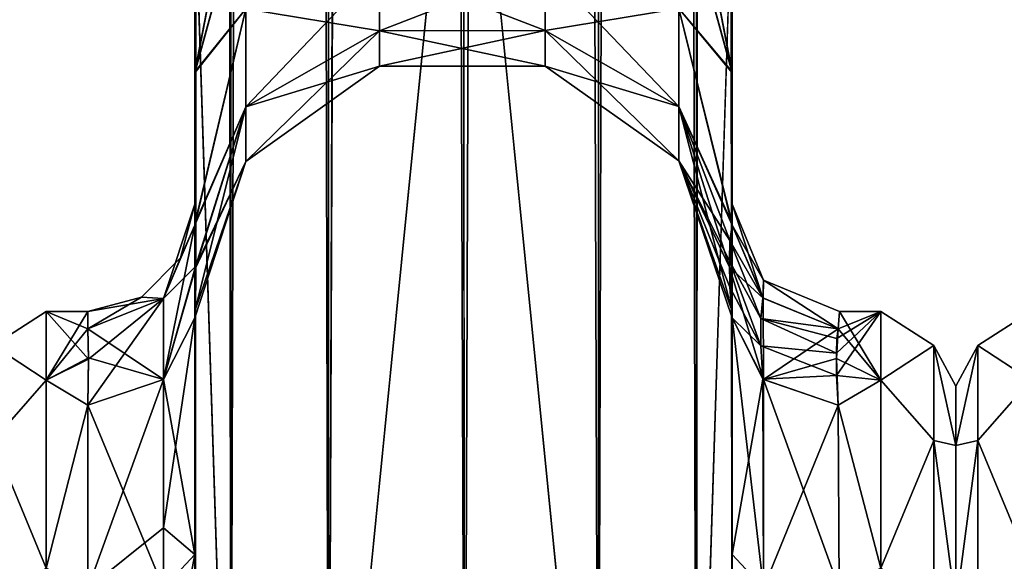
# Model space of a CAD drawing. Extents: x -23 to 700, y -1799 to -1.
# Tile 19 of 212: x 48 to 94, y -1760 to -1734. Entities that reach past the tile are written whole.
import ezdxf

# ---------------------------------------------------------------- set-up
doc = ezdxf.new("R2010")
doc.units = 0
doc.header["$LTSCALE"] = 67.568058
for name, color, linetype in [('10', 7, 'CONTINUOUS'), ('11', 7, 'CONTINUOUS'), ('124', 7, 'CONTINUOUS'), ('13', 7, 'CONTINUOUS'), ('16', 7, 'CONTINUOUS'), ('17', 7, 'CONTINUOUS'), ('18', 7, 'CONTINUOUS'), ('19', 7, 'CONTINUOUS'), ('23', 7, 'CONTINUOUS'), ('47', 7, 'CONTINUOUS'), ('48', 7, 'CONTINUOUS'), ('49', 7, 'CONTINUOUS'), ('51', 7, 'CONTINUOUS'), ('52', 7, 'CONTINUOUS'), ('53', 7, 'CONTINUOUS'), ('54', 7, 'CONTINUOUS'), ('55', 7, 'CONTINUOUS'), ('56', 7, 'CONTINUOUS'), ('57', 7, 'CONTINUOUS'), ('58', 7, 'CONTINUOUS'), ('60', 7, 'CONTINUOUS'), ('63', 7, 'CONTINUOUS'), ('64', 7, 'CONTINUOUS'), ('78', 7, 'CONTINUOUS'), ('9', 7, 'CONTINUOUS')]:
    doc.layers.add(name, color=color, linetype=linetype)

msp = doc.modelspace()

# ---------------------------------------------------------------- linework, layer by layer
at = {"layer": '10', "linetype": 'CONTINUOUS'}
for points in [[(56.45, -1736.862, -1.95), (56.45, -1742.999), (56.45, -1728.15), (56.45, -1736.862, -1.95)], [(56.45, -1728.15), (56.45, -1742.999), (56.45, -1736.863, 1.951), (56.45, -1728.15)], [(56.45, -1780, -41), (56.45, -1783.743, -39.994), (56.45, -1728.15, -41), (56.45, -1780, -41)], [(56.45, -1728.15, -41), (56.45, -1783.743, -39.994), (56.45, -1736.813, -39.073), (56.45, -1728.15, -41)], [(56.45, -1728.15, 41), (56.45, -1736.811, 39.074), (56.45, -1780, 41), (56.45, -1728.15, 41)], [(56.45, -1736.811, 39.074), (56.45, -1743.907, 33.614), (56.45, -1786.496, 37.24), (56.45, -1736.811, 39.074)], [(56.45, -1780, 41), (56.45, -1736.811, 39.074), (56.45, -1783.743, 39.994), (56.45, -1780, 41)], [(56.45, -1783.743, 39.994), (56.45, -1736.811, 39.074), (56.45, -1786.496, 37.24), (56.45, -1783.743, 39.994)], [(56.45, -1783.743, -39.994), (56.45, -1786.496, -37.24), (56.45, -1736.813, -39.073), (56.45, -1783.743, -39.994)], [(56.45, -1736.813, -39.073), (56.45, -1786.496, -37.24), (56.45, -1743.908, -33.612), (56.45, -1736.813, -39.073)], [(56.45, -1743.98, -7.474), (56.45, -1742.999), (56.45, -1736.862, -1.95), (56.45, -1743.98, -7.474)], [(56.45, -1742.999), (56.45, -1743.98, 7.474), (56.45, -1736.863, 1.951), (56.45, -1742.999)], [(56.45, -1743.907, 33.614), (56.45, -1747.989, 25.648), (56.45, -1787.5, 33.5), (56.45, -1743.907, 33.614)], [(56.45, -1786.496, 37.24), (56.45, -1743.907, 33.614), (56.45, -1787.5, 33.5), (56.45, -1786.496, 37.24)], [(56.45, -1786.496, -37.24), (56.45, -1787.5, -33.5), (56.45, -1743.908, -33.612), (56.45, -1786.496, -37.24)], [(56.45, -1743.908, -33.612), (56.45, -1787.5, -33.5), (56.45, -1773.639, -28.954), (56.45, -1743.908, -33.612)], [(56.45, -1747.99, -25.647), (56.45, -1743.908, -33.612), (56.45, -1759.352, -26.097), (56.45, -1747.99, -25.647)], [(56.45, -1759.352, -26.097), (56.45, -1743.908, -33.612), (56.45, -1773.639, -28.954), (56.45, -1759.352, -26.097)], [(56.45, -1747.989, 25.648), (56.45, -1748.296, 16.707), (56.45, -1759.353, 26.097), (56.45, -1747.989, 25.648)], [(56.45, -1787.5, 33.5), (56.45, -1747.989, 25.648), (56.45, -1773.64, 28.954), (56.45, -1787.5, 33.5)], [(56.45, -1773.64, 28.954), (56.45, -1747.989, 25.648), (56.45, -1759.353, 26.097), (56.45, -1773.64, 28.954)], [(56.45, -1748.296, -16.707), (56.45, -1747.99, -25.647), (56.45, -1759.352, -26.097), (56.45, -1748.296, -16.707)]]:
    msp.add_3dface(points, dxfattribs=at)
at = {"layer": '11', "linetype": 'CONTINUOUS'}
for points in [[(92, -1751.5, 0), (92, -1754.269, 10.281), (92, -1792.5, 0), (92, -1751.5, 0)], [(92, -1754.269, -10.281), (92, -1751.5, 0), (92, -1789.731, -10.281), (92, -1754.269, -10.281)], [(92, -1789.731, -10.281), (92, -1751.5, 0), (92, -1792.5, 0), (92, -1789.731, -10.281)], [(92, -1754.269, 10.281), (92, -1761.796, 17.773), (92, -1789.731, 10.281), (92, -1754.269, 10.281)], [(92, -1792.5, 0), (92, -1754.269, 10.281), (92, -1789.731, 10.281), (92, -1792.5, 0)], [(92, -1761.797, -17.773), (92, -1754.269, -10.281), (92, -1782.204, -17.773), (92, -1761.797, -17.773)], [(92, -1782.204, -17.773), (92, -1754.269, -10.281), (92, -1789.731, -10.281), (92, -1782.204, -17.773)]]:
    msp.add_3dface(points, dxfattribs=at)
at = {"layer": '124', "linetype": 'CONTINUOUS'}
for points in [[(95.5, -1751.215, 12), (95.5, -1748, 0), (93.025, -1749.601, 5.112), (95.5, -1751.215, 12)], [(95.5, -1748, 0), (95.5, -1751.215, -12), (93.025, -1749.601, -5.112), (95.5, -1748, 0)], [(95.5, -1748, 0), (93.025, -1749.601, -5.112), (93.025, -1749.601, 5.112), (95.5, -1748, 0)], [(92, -1754.269, -10.281), (92, -1751.5, 0), (93.025, -1749.601, -5.112), (92, -1754.269, -10.281)], [(93.025, -1754.038, -14.325), (92, -1754.269, -10.281), (93.025, -1749.601, -5.112), (93.025, -1754.038, -14.325)], [(92, -1751.5, 0), (92, -1754.269, 10.281), (93.025, -1749.601, 5.112), (92, -1751.5, 0)], [(93.025, -1749.601, -5.112), (92, -1751.5, 0), (93.025, -1749.601, 5.112), (93.025, -1749.601, -5.112)], [(93.025, -1749.601, 5.112), (92, -1754.269, 10.281), (93.025, -1754.038, 14.325), (93.025, -1749.601, 5.112)], [(95.5, -1751.215, 12), (93.025, -1749.601, 5.112), (93.025, -1754.038, 14.325), (95.5, -1751.215, 12)], [(95.5, -1751.215, -12), (93.025, -1754.038, -14.325), (93.025, -1749.601, -5.112), (95.5, -1751.215, -12)], [(95.5, -1760, 20.785), (95.5, -1751.215, 12), (93.025, -1754.038, 14.325), (95.5, -1760, 20.785)], [(95.5, -1751.215, -12), (95.5, -1760, -20.785), (93.025, -1754.038, -14.325), (95.5, -1751.215, -12)], [(92, -1761.796, -17.773), (92, -1754.269, -10.281), (93.025, -1754.038, -14.325), (92, -1761.796, -17.773)], [(93.025, -1762.032, -20.7), (92, -1761.796, -17.773), (93.025, -1754.038, -14.325), (93.025, -1762.032, -20.7)], [(92, -1754.269, 10.281), (92, -1761.797, 17.773), (93.025, -1754.038, 14.325), (92, -1754.269, 10.281)], [(93.025, -1754.038, 14.325), (92, -1761.797, 17.773), (93.025, -1762.032, 20.7), (93.025, -1754.038, 14.325)], [(95.5, -1760, 20.785), (93.025, -1754.038, 14.325), (93.025, -1762.032, 20.7), (95.5, -1760, 20.785)], [(95.5, -1760, -20.785), (93.025, -1762.032, -20.7), (93.025, -1754.038, -14.325), (95.5, -1760, -20.785)]]:
    msp.add_3dface(points, dxfattribs=at)
at = {"layer": '13', "linetype": 'CONTINUOUS'}
for points in [[(86.425, -1750.99, 11.601), (88.5, -1748, 0), (86.418, -1749.956, 9.491), (86.425, -1750.99, 11.601)], [(86.418, -1749.956, 9.491), (88.5, -1748, 0), (86.438, -1749.269, 7.699), (86.418, -1749.956, 9.491)], [(88.5, -1751.215, 12), (88.5, -1748, 0), (86.425, -1750.99, 11.601), (88.5, -1751.215, 12)], [(86.438, -1749.269, 7.699), (88.5, -1748, 0), (86.5, -1748.811, 6.186), (86.438, -1749.269, 7.699)], [(86.556, -1748, 0), (88.5, -1751.215, -12), (86.5, -1748.811, -6.186), (86.556, -1748, 0)], [(86.5, -1748.811, 6.186), (88.5, -1748, 0), (86.556, -1748, 0), (86.5, -1748.811, 6.186)], [(88.5, -1748, 0), (88.5, -1751.215, -12), (86.556, -1748, 0), (88.5, -1748, 0)], [(86.5, -1748.811, -6.186), (88.5, -1751.215, -12), (86.416, -1750.196, -10.029), (86.5, -1748.811, -6.186)], [(86.416, -1750.196, -10.029), (88.5, -1751.215, -12), (86.5, -1752.383, -13.826), (86.416, -1750.196, -10.029)], [(86.5, -1752.383, 13.826), (88.5, -1751.215, 12), (86.425, -1750.99, 11.601), (86.5, -1752.383, 13.826)], [(88.5, -1751.215, -12), (88.5, -1760, -20.785), (86.5, -1752.383, -13.826), (88.5, -1751.215, -12)], [(88.5, -1760, 20.785), (88.5, -1751.215, 12), (86.5, -1752.383, 13.826), (88.5, -1760, 20.785)], [(86.5, -1752.383, -13.826), (88.5, -1760, -20.785), (86.55, -1760.947, -21.303), (86.5, -1752.383, -13.826)], [(86.55, -1760.947, 21.303), (88.5, -1760, 20.785), (86.5, -1752.383, 13.826), (86.55, -1760.947, 21.303)]]:
    msp.add_3dface(points, dxfattribs=at)
at = {"layer": '16', "linetype": 'CONTINUOUS'}
for points in [[(49.5, -1748, 0), (49.5, -1751.215, 12), (51.45, -1748, 0), (49.5, -1748, 0)], [(51.45, -1748, 0), (49.5, -1751.215, 12), (51.45, -1748.811, 6.186), (51.45, -1748, 0)], [(49.5, -1751.215, -12), (49.5, -1748, 0), (51.484, -1750.236, -10.115), (49.5, -1751.215, -12)], [(51.484, -1750.236, -10.115), (49.5, -1748, 0), (51.45, -1748.811, -6.186), (51.484, -1750.236, -10.115)], [(51.45, -1748.811, -6.186), (49.5, -1748, 0), (51.45, -1748, 0), (51.45, -1748.811, -6.186)], [(51.45, -1748.811, 6.186), (49.5, -1751.215, 12), (51.484, -1750.178, 9.99), (51.45, -1748.811, 6.186)], [(51.484, -1750.178, 9.99), (49.5, -1751.215, 12), (51.45, -1752.383, 13.826), (51.484, -1750.178, 9.99)], [(51.45, -1752.383, -13.826), (49.5, -1751.215, -12), (51.484, -1750.236, -10.115), (51.45, -1752.383, -13.826)], [(49.5, -1751.215, 12), (49.5, -1760, 20.785), (51.45, -1752.383, 13.826), (49.5, -1751.215, 12)], [(49.5, -1760, -20.785), (49.5, -1751.215, -12), (51.45, -1752.383, -13.826), (49.5, -1760, -20.785)], [(51.45, -1752.383, 13.826), (49.5, -1760, 20.785), (51.45, -1760.951, 21.305), (51.45, -1752.383, 13.826)], [(51.45, -1760.951, -21.305), (49.5, -1760, -20.785), (51.45, -1752.383, -13.826), (51.45, -1760.951, -21.305)]]:
    msp.add_3dface(points, dxfattribs=at)
at = {"layer": '17', "linetype": 'CONTINUOUS'}
for points in [[(56.45, -20, 41), (56.45, -71.85, 41), (58.125, -1780, 47.25), (56.45, -20, 41)], [(56.45, -20, 41), (58.125, -1780, 47.25), (58.125, -20, 47.25), (56.45, -20, 41)], [(58.125, -1780, 47.25), (62.697, -1780, 51.823), (58.125, -20, 47.25), (58.125, -1780, 47.25)], [(62.697, -1780, 51.823), (62.697, -20, 51.823), (58.125, -20, 47.25), (62.697, -1780, 51.823)], [(62.697, -1780, 51.823), (69.05, -1780, 53.5), (62.697, -20, 51.823), (62.697, -1780, 51.823)], [(69.05, -1780, 53.5), (69, -1716.55, 53.5), (62.697, -20, 51.823), (69.05, -1780, 53.5)], [(56.45, -71.85, 41), (56.45, -1728.15, 41), (58.125, -1780, 47.25), (56.45, -71.85, 41)], [(56.45, -1728.15, 41), (56.45, -1780, 41), (58.125, -1780, 47.25), (56.45, -1728.15, 41)]]:
    msp.add_3dface(points, dxfattribs=at)
at = {"layer": '18', "linetype": 'CONTINUOUS'}
for points in [[(56.45, -1780, -41), (56.45, -1728.15, -41), (58.125, -20, -47.25), (56.45, -1780, -41)], [(58.125, -1780, -47.25), (56.45, -1780, -41), (58.125, -20, -47.25), (58.125, -1780, -47.25)], [(62.697, -1780, -51.823), (58.125, -1780, -47.25), (62.697, -20, -51.823), (62.697, -1780, -51.823)], [(58.125, -1780, -47.25), (58.125, -20, -47.25), (62.697, -20, -51.823), (58.125, -1780, -47.25)], [(69, -83.45, -53.5), (62.697, -1780, -51.823), (69.05, -20, -53.5), (69, -83.45, -53.5)], [(69.05, -20, -53.5), (62.697, -1780, -51.823), (62.697, -20, -51.823), (69.05, -20, -53.5)], [(62.697, -1780, -51.823), (69, -83.45, -53.5), (69, -1716.55, -53.5), (62.697, -1780, -51.823)], [(69.05, -1780, -53.5), (62.697, -1780, -51.823), (69, -1716.55, -53.5), (69.05, -1780, -53.5)]]:
    msp.add_3dface(points, dxfattribs=at)
at = {"layer": '19', "linetype": 'CONTINUOUS'}
for points in [[(69.05, -1780, -53.5), (69, -1716.55, -53.5), (75.3, -20, -51.825), (69.05, -1780, -53.5)], [(75.3, -1780, -51.825), (69.05, -1780, -53.5), (75.3, -20, -51.825), (75.3, -1780, -51.825)], [(79.875, -1780, -47.25), (75.3, -1780, -51.825), (79.875, -20, -47.25), (79.875, -1780, -47.25)], [(79.875, -20, -47.25), (75.3, -1780, -51.825), (75.3, -20, -51.825), (79.875, -20, -47.25)], [(81.55, -20, -41), (81.55, -71.85, -41), (79.875, -1780, -47.25), (81.55, -20, -41)], [(81.55, -20, -41), (79.875, -1780, -47.25), (79.875, -20, -47.25), (81.55, -20, -41)], [(81.55, -71.85, -41), (81.55, -1728.15, -41), (79.875, -1780, -47.25), (81.55, -71.85, -41)], [(81.55, -1728.15, -41), (81.55, -1780, -41), (79.875, -1780, -47.25), (81.55, -1728.15, -41)]]:
    msp.add_3dface(points, dxfattribs=at)
at = {"layer": '23', "linetype": 'CONTINUOUS'}
for points in [[(69, -83.45, 53.5), (75.3, -1780, 51.825), (69.05, -20, 53.5), (69, -83.45, 53.5)], [(69.05, -20, 53.5), (75.3, -1780, 51.825), (75.3, -20, 51.825), (69.05, -20, 53.5)], [(75.3, -1780, 51.825), (79.875, -1780, 47.25), (75.3, -20, 51.825), (75.3, -1780, 51.825)], [(75.3, -20, 51.825), (79.875, -1780, 47.25), (79.875, -20, 47.25), (75.3, -20, 51.825)], [(81.55, -1780, 41), (81.55, -1728.15, 41), (79.875, -20, 47.25), (81.55, -1780, 41)], [(79.875, -1780, 47.25), (81.55, -1780, 41), (79.875, -20, 47.25), (79.875, -1780, 47.25)], [(69, -1716.55, 53.5), (75.3, -1780, 51.825), (69, -83.45, 53.5), (69, -1716.55, 53.5)], [(69.05, -1780, 53.5), (75.3, -1780, 51.825), (69, -1716.55, 53.5), (69.05, -1780, 53.5)]]:
    msp.add_3dface(points, dxfattribs=at)
at = {"layer": '47', "linetype": 'CONTINUOUS'}
for points in [[(56.45, -1728.15), (56.45, -1736.863, 1.951), (58.125, -1728.15, 6.25), (56.45, -1728.15)], [(58.125, -1728.15, 6.25), (56.45, -1736.863, 1.951), (58.823, -1728.15, 7.328), (58.125, -1728.15, 6.25)], [(58.823, -1728.15, 7.328), (56.45, -1736.863, 1.951), (58.823, -1733.865, 8.633), (58.823, -1728.15, 7.328)], [(56.45, -1736.811, 39.074), (56.45, -1728.15, 41), (58.823, -1733.865, 32.367), (56.45, -1736.811, 39.074)], [(81.55, -1736.863, 1.951), (81.55, -1728.15), (79.063, -1733.857, 8.65), (81.55, -1736.863, 1.951)], [(79.163, -1728.15, 33.653), (81.55, -1736.807, 39.076), (79.063, -1733.857, 32.35), (79.163, -1728.15, 33.653)], [(79.875, -1728.15, 34.75), (81.55, -1736.807, 39.076), (79.163, -1728.15, 33.653), (79.875, -1728.15, 34.75)], [(81.55, -1728.15, 41), (81.55, -1736.807, 39.076), (79.875, -1728.15, 34.75), (81.55, -1728.15, 41)], [(58.823, -1733.865, 8.633), (58.823, -1738.448, 12.288), (65.072, -1731.889, 12.737), (58.823, -1733.865, 8.633)], [(65.072, -1731.889, 12.737), (58.823, -1738.448, 12.288), (65.072, -1734.887, 15.128), (65.072, -1731.889, 12.737)], [(65.072, -1734.887, 25.872), (58.823, -1733.865, 32.367), (65.072, -1731.889, 28.263), (65.072, -1734.887, 25.872)], [(65.072, -1731.889, 12.737), (65.072, -1734.887, 15.128), (72.805, -1731.885, 12.743), (65.072, -1731.889, 12.737)], [(72.805, -1731.885, 12.743), (65.072, -1734.887, 15.128), (72.805, -1734.881, 15.132), (72.805, -1731.885, 12.743)], [(72.805, -1734.881, 25.868), (65.072, -1731.889, 28.263), (72.805, -1731.885, 28.257), (72.805, -1734.881, 25.868)], [(65.072, -1734.887, 25.872), (65.072, -1731.889, 28.263), (72.805, -1734.881, 25.868), (65.072, -1734.887, 25.872)], [(72.805, -1731.885, 12.743), (72.805, -1734.881, 15.132), (79.063, -1733.857, 8.65), (72.805, -1731.885, 12.743)], [(72.805, -1734.881, 25.868), (72.805, -1731.885, 28.257), (79.063, -1738.433, 28.701), (72.805, -1734.881, 25.868)], [(72.805, -1731.885, 28.257), (79.063, -1733.857, 32.35), (79.063, -1738.433, 28.701), (72.805, -1731.885, 28.257)], [(56.45, -1736.863, 1.951), (56.45, -1743.98, 7.474), (58.823, -1733.865, 8.633), (56.45, -1736.863, 1.951)], [(58.823, -1733.865, 8.633), (56.45, -1743.98, 7.474), (58.823, -1738.448, 12.288), (58.823, -1733.865, 8.633)], [(56.45, -1743.907, 33.614), (56.45, -1736.811, 39.074), (58.823, -1733.865, 32.367), (56.45, -1743.907, 33.614)], [(58.823, -1738.448, 28.712), (56.45, -1743.907, 33.614), (58.823, -1733.865, 32.367), (58.823, -1738.448, 28.712)], [(58.823, -1738.448, 28.712), (58.823, -1733.865, 32.367), (65.072, -1734.887, 25.872), (58.823, -1738.448, 28.712)], [(72.805, -1734.881, 15.132), (79.063, -1738.433, 12.299), (79.063, -1733.857, 8.65), (72.805, -1734.881, 15.132)], [(81.55, -1743.98, 7.474), (81.55, -1736.863, 1.951), (79.063, -1733.857, 8.65), (81.55, -1743.98, 7.474)], [(79.063, -1738.433, 12.299), (81.55, -1743.98, 7.474), (79.063, -1733.857, 8.65), (79.063, -1738.433, 12.299)], [(81.55, -1736.807, 39.076), (81.55, -1743.902, 33.619), (79.063, -1733.857, 32.35), (81.55, -1736.807, 39.076)], [(79.063, -1733.857, 32.35), (81.55, -1743.902, 33.619), (79.063, -1738.433, 28.701), (79.063, -1733.857, 32.35)], [(58.823, -1738.448, 12.288), (58.823, -1740.992, 17.569), (65.072, -1734.887, 15.128), (58.823, -1738.448, 12.288)], [(65.072, -1734.887, 15.128), (58.823, -1740.992, 17.569), (65.072, -1736.551, 18.583), (65.072, -1734.887, 15.128)], [(65.072, -1736.551, 22.417), (58.823, -1738.448, 28.712), (65.072, -1734.887, 25.872), (65.072, -1736.551, 22.417)], [(65.072, -1734.887, 15.128), (65.072, -1736.551, 18.583), (72.805, -1734.881, 15.132), (65.072, -1734.887, 15.128)], [(72.805, -1734.881, 15.132), (65.072, -1736.551, 18.583), (72.805, -1736.544, 18.584), (72.805, -1734.881, 15.132)], [(72.805, -1736.544, 22.416), (65.072, -1734.887, 25.872), (72.805, -1734.881, 25.868), (72.805, -1736.544, 22.416)], [(65.072, -1736.551, 22.417), (65.072, -1734.887, 25.872), (72.805, -1736.544, 22.416), (65.072, -1736.551, 22.417)], [(72.805, -1734.881, 15.132), (72.805, -1736.544, 18.584), (79.063, -1738.433, 12.299), (72.805, -1734.881, 15.132)], [(72.805, -1736.544, 22.416), (72.805, -1734.881, 25.868), (79.063, -1740.973, 23.427), (72.805, -1736.544, 22.416)], [(72.805, -1734.881, 25.868), (79.063, -1738.433, 28.701), (79.063, -1740.973, 23.427), (72.805, -1734.881, 25.868)], [(58.823, -1740.992, 17.569), (58.823, -1740.992, 23.431), (65.072, -1736.551, 18.583), (58.823, -1740.992, 17.569)], [(58.823, -1740.992, 23.431), (58.823, -1738.448, 28.712), (65.072, -1736.551, 22.417), (58.823, -1740.992, 23.431)], [(65.072, -1736.551, 18.583), (58.823, -1740.992, 23.431), (65.072, -1736.551, 22.417), (65.072, -1736.551, 18.583)], [(65.072, -1736.551, 18.583), (65.072, -1736.551, 22.417), (72.805, -1736.544, 18.584), (65.072, -1736.551, 18.583)], [(72.805, -1736.544, 18.584), (65.072, -1736.551, 22.417), (72.805, -1736.544, 22.416), (72.805, -1736.544, 18.584)], [(72.805, -1736.544, 18.584), (72.805, -1736.544, 22.416), (79.063, -1740.973, 17.573), (72.805, -1736.544, 18.584)], [(72.805, -1736.544, 18.584), (79.063, -1740.973, 17.573), (79.063, -1738.433, 12.299), (72.805, -1736.544, 18.584)], [(72.805, -1736.544, 22.416), (79.063, -1740.973, 23.427), (79.063, -1740.973, 17.573), (72.805, -1736.544, 22.416)], [(56.45, -1743.98, 7.474), (56.474, -1745.911, 11.936), (58.823, -1738.448, 12.288), (56.45, -1743.98, 7.474)], [(56.45, -1747.989, 25.648), (56.45, -1743.907, 33.614), (58.823, -1738.448, 28.712), (56.45, -1747.989, 25.648)], [(58.823, -1740.992, 23.431), (56.45, -1747.989, 25.648), (58.823, -1738.448, 28.712), (58.823, -1740.992, 23.431)], [(58.823, -1738.448, 12.288), (56.474, -1745.911, 11.936), (58.823, -1740.992, 17.569), (58.823, -1738.448, 12.288)], [(81.441, -1744.692, 9.196), (81.55, -1743.98, 7.474), (79.063, -1738.433, 12.299), (81.441, -1744.692, 9.196)], [(81.55, -1743.902, 33.619), (81.55, -1747.986, 25.66), (79.063, -1738.433, 28.701), (81.55, -1743.902, 33.619)], [(79.063, -1738.433, 28.701), (81.55, -1747.986, 25.66), (79.063, -1740.973, 23.427), (79.063, -1738.433, 28.701)], [(79.063, -1740.973, 17.573), (81.441, -1744.692, 9.196), (79.063, -1738.433, 12.299), (79.063, -1740.973, 17.573)], [(56.45, -1748.296, 16.707), (56.45, -1747.989, 25.648), (58.823, -1740.992, 23.431), (56.45, -1748.296, 16.707)], [(56.474, -1745.911, 11.936), (56.45, -1748.296, 16.707), (58.823, -1740.992, 17.569), (56.474, -1745.911, 11.936)], [(58.823, -1740.992, 17.569), (56.45, -1748.296, 16.707), (58.823, -1740.992, 23.431), (58.823, -1740.992, 17.569)], [(81.55, -1747.986, 25.66), (81.55, -1748.298, 16.71), (79.063, -1740.973, 23.427), (81.55, -1747.986, 25.66)], [(81.55, -1748.298, 16.71), (81.432, -1746.866, 13.93), (79.063, -1740.973, 17.573), (81.55, -1748.298, 16.71)], [(79.063, -1740.973, 23.427), (81.55, -1748.298, 16.71), (79.063, -1740.973, 17.573), (79.063, -1740.973, 23.427)], [(81.427, -1745.632, 11.327), (81.441, -1744.692, 9.196), (79.063, -1740.973, 17.573), (81.427, -1745.632, 11.327)], [(81.432, -1746.866, 13.93), (81.427, -1745.632, 11.327), (79.063, -1740.973, 17.573), (81.432, -1746.866, 13.93)]]:
    msp.add_3dface(points, dxfattribs=at)
at = {"layer": '48', "linetype": 'CONTINUOUS'}
for points in [[(56.45, -1736.862, -1.95), (56.45, -1728.15), (58.823, -1733.865, -8.633), (56.45, -1736.862, -1.95)], [(56.45, -1728.15, -41), (56.45, -1736.813, -39.073), (58.125, -1728.15, -34.75), (56.45, -1728.15, -41)], [(58.125, -1728.15, -34.75), (56.45, -1736.813, -39.073), (58.823, -1728.15, -33.672), (58.125, -1728.15, -34.75)], [(58.823, -1728.15, -33.672), (56.45, -1736.813, -39.073), (58.823, -1733.865, -32.367), (58.823, -1728.15, -33.672)], [(79.163, -1728.15, -7.347), (81.55, -1736.86, -1.949), (79.063, -1733.857, -8.65), (79.163, -1728.15, -7.347)], [(81.55, -1736.812, -39.073), (81.55, -1728.15, -41), (79.063, -1733.857, -32.35), (81.55, -1736.812, -39.073)], [(79.875, -1728.15, -6.25), (81.55, -1736.86, -1.949), (79.163, -1728.15, -7.347), (79.875, -1728.15, -6.25)], [(81.55, -1728.15), (81.55, -1736.86, -1.949), (79.875, -1728.15, -6.25), (81.55, -1728.15)], [(58.823, -1733.865, -32.367), (58.823, -1738.448, -28.712), (65.072, -1731.889, -28.263), (58.823, -1733.865, -32.367)], [(65.072, -1731.889, -28.263), (58.823, -1738.448, -28.712), (65.072, -1734.887, -25.872), (65.072, -1731.889, -28.263)], [(65.072, -1734.887, -15.128), (58.823, -1733.865, -8.633), (65.072, -1731.889, -12.737), (65.072, -1734.887, -15.128)], [(65.072, -1731.889, -28.263), (65.072, -1734.887, -25.872), (72.805, -1731.885, -28.257), (65.072, -1731.889, -28.263)], [(72.805, -1731.885, -28.257), (65.072, -1734.887, -25.872), (72.805, -1734.881, -25.868), (72.805, -1731.885, -28.257)], [(72.805, -1734.881, -15.132), (65.072, -1731.889, -12.737), (72.805, -1731.885, -12.743), (72.805, -1734.881, -15.132)], [(65.072, -1734.887, -15.128), (65.072, -1731.889, -12.737), (72.805, -1734.881, -15.132), (65.072, -1734.887, -15.128)], [(72.805, -1731.885, -28.257), (72.805, -1734.881, -25.868), (79.063, -1733.857, -32.35), (72.805, -1731.885, -28.257)], [(72.805, -1734.881, -15.132), (72.805, -1731.885, -12.743), (79.063, -1738.433, -12.299), (72.805, -1734.881, -15.132)], [(72.805, -1731.885, -12.743), (79.063, -1733.857, -8.65), (79.063, -1738.433, -12.299), (72.805, -1731.885, -12.743)], [(56.45, -1743.98, -7.474), (56.45, -1736.862, -1.95), (58.823, -1733.865, -8.633), (56.45, -1743.98, -7.474)], [(58.823, -1738.448, -12.288), (56.45, -1743.98, -7.474), (58.823, -1733.865, -8.633), (58.823, -1738.448, -12.288)], [(56.45, -1736.813, -39.073), (56.45, -1743.908, -33.612), (58.823, -1733.865, -32.367), (56.45, -1736.813, -39.073)], [(58.823, -1733.865, -32.367), (56.45, -1743.908, -33.612), (58.823, -1738.448, -28.712), (58.823, -1733.865, -32.367)], [(58.823, -1738.448, -12.288), (58.823, -1733.865, -8.633), (65.072, -1734.887, -15.128), (58.823, -1738.448, -12.288)], [(72.805, -1734.881, -25.868), (79.063, -1738.433, -28.701), (79.063, -1733.857, -32.35), (72.805, -1734.881, -25.868)], [(81.55, -1736.86, -1.949), (81.55, -1743.98, -7.473), (79.063, -1733.857, -8.65), (81.55, -1736.86, -1.949)], [(79.063, -1733.857, -8.65), (81.55, -1743.98, -7.473), (79.063, -1738.433, -12.299), (79.063, -1733.857, -8.65)], [(81.55, -1743.907, -33.614), (81.55, -1736.812, -39.073), (79.063, -1733.857, -32.35), (81.55, -1743.907, -33.614)], [(79.063, -1738.433, -28.701), (81.55, -1743.907, -33.614), (79.063, -1733.857, -32.35), (79.063, -1738.433, -28.701)], [(58.823, -1738.448, -28.712), (58.823, -1740.992, -23.431), (65.072, -1734.887, -25.872), (58.823, -1738.448, -28.712)], [(65.072, -1734.887, -25.872), (58.823, -1740.992, -23.431), (65.072, -1736.551, -22.417), (65.072, -1734.887, -25.872)], [(65.072, -1736.551, -18.583), (58.823, -1738.448, -12.288), (65.072, -1734.887, -15.128), (65.072, -1736.551, -18.583)], [(65.072, -1734.887, -25.872), (65.072, -1736.551, -22.417), (72.805, -1734.881, -25.868), (65.072, -1734.887, -25.872)], [(72.805, -1734.881, -25.868), (65.072, -1736.551, -22.417), (72.805, -1736.544, -22.416), (72.805, -1734.881, -25.868)], [(72.805, -1736.544, -18.584), (65.072, -1734.887, -15.128), (72.805, -1734.881, -15.132), (72.805, -1736.544, -18.584)], [(65.072, -1736.551, -18.583), (65.072, -1734.887, -15.128), (72.805, -1736.544, -18.584), (65.072, -1736.551, -18.583)], [(72.805, -1734.881, -25.868), (72.805, -1736.544, -22.416), (79.063, -1738.433, -28.701), (72.805, -1734.881, -25.868)], [(72.805, -1736.544, -18.584), (72.805, -1734.881, -15.132), (79.063, -1740.973, -17.573), (72.805, -1736.544, -18.584)], [(72.805, -1734.881, -15.132), (79.063, -1738.433, -12.299), (79.063, -1740.973, -17.573), (72.805, -1734.881, -15.132)], [(58.823, -1740.992, -23.431), (58.823, -1740.992, -17.569), (65.072, -1736.551, -22.417), (58.823, -1740.992, -23.431)], [(58.823, -1740.992, -17.569), (58.823, -1738.448, -12.288), (65.072, -1736.551, -18.583), (58.823, -1740.992, -17.569)], [(65.072, -1736.551, -22.417), (58.823, -1740.992, -17.569), (65.072, -1736.551, -18.583), (65.072, -1736.551, -22.417)], [(65.072, -1736.551, -22.417), (65.072, -1736.551, -18.583), (72.805, -1736.544, -22.416), (65.072, -1736.551, -22.417)], [(72.805, -1736.544, -22.416), (65.072, -1736.551, -18.583), (72.805, -1736.544, -18.584), (72.805, -1736.544, -22.416)], [(72.805, -1736.544, -22.416), (72.805, -1736.544, -18.584), (79.063, -1740.973, -23.427), (72.805, -1736.544, -22.416)], [(72.805, -1736.544, -22.416), (79.063, -1740.973, -23.427), (79.063, -1738.433, -28.701), (72.805, -1736.544, -22.416)], [(72.805, -1736.544, -18.584), (79.063, -1740.973, -17.573), (79.063, -1740.973, -23.427), (72.805, -1736.544, -18.584)], [(56.474, -1745.984, -12.089), (56.45, -1743.98, -7.474), (58.823, -1738.448, -12.288), (56.474, -1745.984, -12.089)], [(56.45, -1743.908, -33.612), (56.45, -1747.99, -25.647), (58.823, -1738.448, -28.712), (56.45, -1743.908, -33.612)], [(58.823, -1738.448, -28.712), (56.45, -1747.99, -25.647), (58.823, -1740.992, -23.431), (58.823, -1738.448, -28.712)], [(58.823, -1740.992, -17.569), (56.474, -1745.984, -12.089), (58.823, -1738.448, -12.288), (58.823, -1740.992, -17.569)], [(81.55, -1743.98, -7.473), (81.426, -1745.935, -11.985), (79.063, -1738.433, -12.299), (81.55, -1743.98, -7.473)], [(81.55, -1747.989, -25.651), (81.55, -1743.907, -33.614), (79.063, -1738.433, -28.701), (81.55, -1747.989, -25.651)], [(79.063, -1740.973, -23.427), (81.55, -1747.989, -25.651), (79.063, -1738.433, -28.701), (79.063, -1740.973, -23.427)], [(79.063, -1738.433, -12.299), (81.426, -1745.935, -11.985), (79.063, -1740.973, -17.573), (79.063, -1738.433, -12.299)], [(56.45, -1747.99, -25.647), (56.45, -1748.296, -16.707), (58.823, -1740.992, -23.431), (56.45, -1747.99, -25.647)], [(56.45, -1748.296, -16.707), (56.474, -1745.984, -12.089), (58.823, -1740.992, -17.569), (56.45, -1748.296, -16.707)], [(58.823, -1740.992, -23.431), (56.45, -1748.296, -16.707), (58.823, -1740.992, -17.569), (58.823, -1740.992, -23.431)], [(81.55, -1748.297, -16.708), (81.55, -1747.989, -25.651), (79.063, -1740.973, -23.427), (81.55, -1748.297, -16.708)], [(81.426, -1745.935, -11.985), (81.55, -1748.297, -16.708), (79.063, -1740.973, -17.573), (81.426, -1745.935, -11.985)], [(79.063, -1740.973, -17.573), (81.55, -1748.297, -16.708), (79.063, -1740.973, -23.427), (79.063, -1740.973, -17.573)]]:
    msp.add_3dface(points, dxfattribs=at)
at = {"layer": '49', "linetype": 'CONTINUOUS'}
for points in [[(56.45, -1759.353, 26.097), (56.45, -1748.296, 16.707), (54.986, -1758.116, 21.347), (56.45, -1759.353, 26.097)], [(56.45, -1748.296, 16.707), (54.986, -1751.186, 14.67), (54.986, -1758.116, 21.347), (56.45, -1748.296, 16.707)], [(51.45, -1752.383, 13.826), (51.45, -1760.951, 21.305), (54.986, -1751.186, 14.67), (51.45, -1752.383, 13.826)], [(54.986, -1751.186, 14.67), (51.45, -1760.951, 21.305), (54.986, -1758.116, 21.347), (54.986, -1751.186, 14.67)], [(51.45, -1760.951, 21.305), (54.986, -1767.029, 24.975), (54.986, -1758.116, 21.347), (51.45, -1760.951, 21.305)], [(54.986, -1767.029, 24.975), (56.45, -1759.353, 26.097), (54.986, -1758.116, 21.347), (54.986, -1767.029, 24.975)], [(56.45, -1773.64, 28.954), (56.45, -1759.353, 26.097), (54.986, -1767.029, 24.975), (56.45, -1773.64, 28.954)]]:
    msp.add_3dface(points, dxfattribs=at)
at = {"layer": '51', "linetype": 'CONTINUOUS'}
for points in [[(56.45, -1748.296, -16.707), (56.45, -1759.352, -26.097), (54.986, -1751.186, -14.67), (56.45, -1748.296, -16.707)], [(51.45, -1752.383, -13.826), (54.986, -1751.186, -14.67), (54.986, -1760.925, -22.93), (51.45, -1752.383, -13.826)], [(54.986, -1751.186, -14.67), (56.45, -1759.352, -26.097), (54.986, -1760.925, -22.93), (54.986, -1751.186, -14.67)], [(51.45, -1760.951, -21.305), (51.45, -1752.383, -13.826), (54.986, -1760.925, -22.93), (51.45, -1760.951, -21.305)], [(56.45, -1759.352, -26.097), (56.45, -1773.639, -28.954), (54.986, -1760.925, -22.93), (56.45, -1759.352, -26.097)]]:
    msp.add_3dface(points, dxfattribs=at)
at = {"layer": '52', "linetype": 'CONTINUOUS'}
for points in [[(56.45, -1743.98, -7.474), (56.474, -1745.984, -12.089), (54.986, -1751.186, -14.67), (56.45, -1743.98, -7.474)], [(54.986, -1747.396, -6.563), (56.45, -1743.98, -7.474), (54.986, -1751.186, -14.67), (54.986, -1747.396, -6.563)], [(56.474, -1745.984, -12.089), (56.45, -1748.296, -16.707), (54.986, -1751.186, -14.67), (56.474, -1745.984, -12.089)], [(51.45, -1752.383, -13.826), (51.484, -1750.236, -10.115), (54.986, -1747.396, -6.563), (51.45, -1752.383, -13.826)], [(51.45, -1752.383, -13.826), (54.986, -1747.396, -6.563), (54.986, -1751.186, -14.67), (51.45, -1752.383, -13.826)], [(51.484, -1750.236, -10.115), (51.45, -1748.811, -6.186), (54.986, -1747.396, -6.563), (51.484, -1750.236, -10.115)]]:
    msp.add_3dface(points, dxfattribs=at)
at = {"layer": '53', "linetype": 'CONTINUOUS'}
for points in [[(56.45, -1742.999), (56.45, -1743.98, -7.474), (54.986, -1747.396, -6.563), (56.45, -1742.999)], [(55.78, -1745.5, 0), (56.45, -1742.999), (54.986, -1747.396, -6.563), (55.78, -1745.5, 0)], [(56.45, -1743.98, 7.474), (56.45, -1742.999), (55.78, -1745.5, 0), (56.45, -1743.98, 7.474)], [(54.986, -1747.396, 6.563), (56.45, -1743.98, 7.474), (55.78, -1745.5, 0), (54.986, -1747.396, 6.563)], [(53.95, -1747.33, 0), (54.986, -1747.396, 6.563), (55.78, -1745.5, 0), (53.95, -1747.33, 0)], [(53.95, -1747.33, 0), (55.78, -1745.5, 0), (54.986, -1747.396, -6.563), (53.95, -1747.33, 0)], [(51.45, -1748.811, -6.186), (51.45, -1748, 0), (53.95, -1747.33, 0), (51.45, -1748.811, -6.186)], [(51.45, -1748.811, -6.186), (53.95, -1747.33, 0), (54.986, -1747.396, -6.563), (51.45, -1748.811, -6.186)], [(51.45, -1748, 0), (54.986, -1747.396, 6.563), (53.95, -1747.33, 0), (51.45, -1748, 0)], [(51.45, -1748, 0), (51.45, -1748.811, 6.186), (54.986, -1747.396, 6.563), (51.45, -1748, 0)]]:
    msp.add_3dface(points, dxfattribs=at)
at = {"layer": '54', "linetype": 'CONTINUOUS'}
for points in [[(56.474, -1745.911, 11.936), (56.45, -1743.98, 7.474), (54.986, -1747.396, 6.563), (56.474, -1745.911, 11.936)], [(56.45, -1748.296, 16.707), (56.474, -1745.911, 11.936), (54.986, -1751.186, 14.67), (56.45, -1748.296, 16.707)], [(54.986, -1751.186, 14.67), (56.474, -1745.911, 11.936), (54.986, -1747.396, 6.563), (54.986, -1751.186, 14.67)], [(51.45, -1748.811, 6.186), (54.986, -1751.186, 14.67), (54.986, -1747.396, 6.563), (51.45, -1748.811, 6.186)], [(51.45, -1748.811, 6.186), (51.484, -1750.178, 9.99), (54.986, -1751.186, 14.67), (51.45, -1748.811, 6.186)], [(51.484, -1750.178, 9.99), (51.45, -1752.383, 13.826), (54.986, -1751.186, 14.67), (51.484, -1750.178, 9.99)]]:
    msp.add_3dface(points, dxfattribs=at)
at = {"layer": '55', "linetype": 'CONTINUOUS'}
for points in [[(81.55, -1759.353, -26.097), (81.55, -1748.297, -16.708), (83.016, -1760.926, -22.929), (81.55, -1759.353, -26.097)], [(81.55, -1748.297, -16.708), (83.016, -1751.187, -14.669), (83.016, -1760.926, -22.929), (81.55, -1748.297, -16.708)], [(86.5, -1752.383, -13.826), (86.55, -1760.947, -21.303), (83.016, -1751.187, -14.669), (86.5, -1752.383, -13.826)], [(83.016, -1751.187, -14.669), (86.55, -1760.947, -21.303), (83.016, -1760.926, -22.929), (83.016, -1751.187, -14.669)], [(81.55, -1773.64, -28.954), (81.55, -1759.353, -26.097), (83.016, -1760.926, -22.929), (81.55, -1773.64, -28.954)]]:
    msp.add_3dface(points, dxfattribs=at)
at = {"layer": '56', "linetype": 'CONTINUOUS'}
for points in [[(81.55, -1748.298, 16.71), (81.55, -1759.353, 26.097), (82.987, -1751.164, 14.686), (81.55, -1748.298, 16.71)], [(82.987, -1751.164, 14.686), (81.55, -1759.353, 26.097), (83.016, -1760.926, 22.929), (82.987, -1751.164, 14.686)], [(86.5, -1752.383, 13.826), (82.987, -1751.164, 14.686), (83.016, -1760.926, 22.929), (86.5, -1752.383, 13.826)], [(86.55, -1760.947, 21.303), (86.5, -1752.383, 13.826), (83.016, -1760.926, 22.929), (86.55, -1760.947, 21.303)], [(81.55, -1759.353, 26.097), (81.55, -1773.64, 28.954), (83.016, -1760.926, 22.929), (81.55, -1759.353, 26.097)]]:
    msp.add_3dface(points, dxfattribs=at)
at = {"layer": '57', "linetype": 'CONTINUOUS'}
for points in [[(81.55, -1743.98, -7.473), (81.55, -1742.999, 0), (83.017, -1746.538), (81.55, -1743.98, -7.473)], [(81.55, -1742.999, 0), (81.55, -1743.98, 7.474), (82.987, -1747.369, 6.57), (81.55, -1742.999, 0)], [(83.017, -1746.538), (81.55, -1742.999, 0), (82.987, -1747.369, 6.57), (83.017, -1746.538)], [(82.997, -1747.379, -6.568), (81.55, -1743.98, -7.473), (83.017, -1746.538), (82.997, -1747.379, -6.568)], [(86.5, -1748.811, 6.186), (83.017, -1746.538), (82.987, -1747.369, 6.57), (86.5, -1748.811, 6.186)], [(86.5, -1748.811, -6.186), (82.997, -1747.379, -6.568), (83.017, -1746.538), (86.5, -1748.811, -6.186)], [(86.5, -1748.811, 6.186), (86.556, -1748, 0), (83.017, -1746.538), (86.5, -1748.811, 6.186)], [(86.556, -1748, 0), (86.5, -1748.811, -6.186), (83.017, -1746.538), (86.556, -1748, 0)]]:
    msp.add_3dface(points, dxfattribs=at)
at = {"layer": '58', "linetype": 'CONTINUOUS'}
for points in [[(88.5, -1751.215, -12), (88.5, -1748, 0), (90.975, -1749.601, -5.112), (88.5, -1751.215, -12)], [(88.5, -1748, 0), (88.5, -1751.215, 12), (90.975, -1749.601, 5.112), (88.5, -1748, 0)], [(88.5, -1748, 0), (90.975, -1749.601, 5.112), (90.975, -1749.601, -5.112), (88.5, -1748, 0)], [(88.5, -1751.215, -12), (90.975, -1749.601, -5.112), (90.975, -1754.038, -14.325), (88.5, -1751.215, -12)], [(88.5, -1751.215, 12), (90.975, -1754.038, 14.325), (90.975, -1749.601, 5.112), (88.5, -1751.215, 12)], [(92, -1754.269, 10.281), (92, -1751.5, 0), (90.975, -1749.601, 5.112), (92, -1754.269, 10.281)], [(90.975, -1754.038, 14.325), (92, -1754.269, 10.281), (90.975, -1749.601, 5.112), (90.975, -1754.038, 14.325)], [(92, -1751.5, 0), (92, -1754.269, -10.281), (90.975, -1749.601, -5.112), (92, -1751.5, 0)], [(90.975, -1749.601, 5.112), (92, -1751.5, 0), (90.975, -1749.601, -5.112), (90.975, -1749.601, 5.112)], [(90.975, -1749.601, -5.112), (92, -1754.269, -10.281), (90.975, -1754.038, -14.325), (90.975, -1749.601, -5.112)], [(88.5, -1760, -20.785), (88.5, -1751.215, -12), (90.975, -1754.038, -14.325), (88.5, -1760, -20.785)], [(88.5, -1751.215, 12), (88.5, -1760, 20.785), (90.975, -1754.038, 14.325), (88.5, -1751.215, 12)], [(88.5, -1760, -20.785), (90.975, -1754.038, -14.325), (90.975, -1762.032, -20.7), (88.5, -1760, -20.785)], [(88.5, -1760, 20.785), (90.975, -1762.032, 20.7), (90.975, -1754.038, 14.325), (88.5, -1760, 20.785)], [(92, -1761.796, 17.773), (92, -1754.269, 10.281), (90.975, -1754.038, 14.325), (92, -1761.796, 17.773)], [(90.975, -1762.032, 20.7), (92, -1761.796, 17.773), (90.975, -1754.038, 14.325), (90.975, -1762.032, 20.7)], [(92, -1754.269, -10.281), (92, -1761.797, -17.773), (90.975, -1754.038, -14.325), (92, -1754.269, -10.281)], [(90.975, -1754.038, -14.325), (92, -1761.797, -17.773), (90.975, -1762.032, -20.7), (90.975, -1754.038, -14.325)]]:
    msp.add_3dface(points, dxfattribs=at)
at = {"layer": '60', "linetype": 'CONTINUOUS'}
for points in [[(49.5, -1751.215, 12), (49.5, -1748, 0), (47.025, -1749.601, 5.112), (49.5, -1751.215, 12)], [(49.5, -1748, 0), (49.5, -1751.215, -12), (47.025, -1749.601, -5.112), (49.5, -1748, 0)], [(49.5, -1748, 0), (47.025, -1749.601, -5.112), (47.025, -1749.601, 5.112), (49.5, -1748, 0)], [(49.5, -1751.215, 12), (47.025, -1749.601, 5.112), (47.025, -1754.038, 14.325), (49.5, -1751.215, 12)], [(49.5, -1751.215, -12), (47.025, -1754.038, -14.325), (47.025, -1749.601, -5.112), (49.5, -1751.215, -12)], [(49.5, -1760, 20.785), (49.5, -1751.215, 12), (47.025, -1754.038, 14.325), (49.5, -1760, 20.785)], [(49.5, -1751.215, -12), (49.5, -1760, -20.785), (47.025, -1754.038, -14.325), (49.5, -1751.215, -12)], [(49.5, -1760, 20.785), (47.025, -1754.038, 14.325), (47.025, -1762.032, 20.7), (49.5, -1760, 20.785)], [(49.5, -1760, -20.785), (47.025, -1762.032, -20.7), (47.025, -1754.038, -14.325), (49.5, -1760, -20.785)]]:
    msp.add_3dface(points, dxfattribs=at)
at = {"layer": '63', "linetype": 'CONTINUOUS'}
for points in [[(81.55, -1743.98, 7.474), (81.441, -1744.692, 9.196), (82.987, -1747.369, 6.57), (81.55, -1743.98, 7.474)], [(81.441, -1744.692, 9.196), (81.427, -1745.632, 11.327), (82.885, -1748.328, 9.391), (81.441, -1744.692, 9.196)], [(82.987, -1747.369, 6.57), (81.441, -1744.692, 9.196), (82.885, -1748.328, 9.391), (82.987, -1747.369, 6.57)], [(81.427, -1745.632, 11.327), (81.432, -1746.866, 13.93), (82.887, -1749.613, 12.14), (81.427, -1745.632, 11.327)], [(82.885, -1748.328, 9.391), (81.427, -1745.632, 11.327), (82.887, -1749.613, 12.14), (82.885, -1748.328, 9.391)], [(81.432, -1746.866, 13.93), (81.55, -1748.298, 16.71), (82.887, -1749.613, 12.14), (81.432, -1746.866, 13.93)], [(86.5, -1748.811, 6.186), (82.987, -1747.369, 6.57), (82.885, -1748.328, 9.391), (86.5, -1748.811, 6.186)], [(82.887, -1749.613, 12.14), (81.55, -1748.298, 16.71), (82.987, -1751.164, 14.686), (82.887, -1749.613, 12.14)], [(86.418, -1749.956, 9.491), (86.438, -1749.269, 7.699), (82.885, -1748.328, 9.391), (86.418, -1749.956, 9.491)], [(86.418, -1749.956, 9.491), (82.885, -1748.328, 9.391), (82.887, -1749.613, 12.14), (86.418, -1749.956, 9.491)], [(86.438, -1749.269, 7.699), (86.5, -1748.811, 6.186), (82.885, -1748.328, 9.391), (86.438, -1749.269, 7.699)], [(86.425, -1750.99, 11.601), (86.418, -1749.956, 9.491), (82.887, -1749.613, 12.14), (86.425, -1750.99, 11.601)], [(86.425, -1750.99, 11.601), (82.887, -1749.613, 12.14), (82.987, -1751.164, 14.686), (86.425, -1750.99, 11.601)], [(86.5, -1752.383, 13.826), (86.425, -1750.99, 11.601), (82.987, -1751.164, 14.686), (86.5, -1752.383, 13.826)]]:
    msp.add_3dface(points, dxfattribs=at)
at = {"layer": '64', "linetype": 'CONTINUOUS'}
for points in [[(81.426, -1745.935, -11.985), (81.55, -1743.98, -7.473), (82.997, -1747.379, -6.568), (81.426, -1745.935, -11.985)], [(81.55, -1748.297, -16.708), (81.426, -1745.935, -11.985), (83.016, -1751.187, -14.669), (81.55, -1748.297, -16.708)], [(83.016, -1751.187, -14.669), (81.426, -1745.935, -11.985), (82.997, -1747.379, -6.568), (83.016, -1751.187, -14.669)], [(86.5, -1748.811, -6.186), (83.016, -1751.187, -14.669), (82.997, -1747.379, -6.568), (86.5, -1748.811, -6.186)], [(86.5, -1748.811, -6.186), (86.416, -1750.196, -10.029), (83.016, -1751.187, -14.669), (86.5, -1748.811, -6.186)], [(86.416, -1750.196, -10.029), (86.5, -1752.383, -13.826), (83.016, -1751.187, -14.669), (86.416, -1750.196, -10.029)]]:
    msp.add_3dface(points, dxfattribs=at)
at = {"layer": '78', "linetype": 'CONTINUOUS'}
for points in [[(92, -1751.5, 0), (92, -1754.269, -10.281), (92, -1792.5, 0), (92, -1751.5, 0)], [(92, -1754.269, 10.281), (92, -1751.5, 0), (92, -1789.731, 10.281), (92, -1754.269, 10.281)], [(92, -1789.731, 10.281), (92, -1751.5, 0), (92, -1792.5, 0), (92, -1789.731, 10.281)], [(92, -1754.269, -10.281), (92, -1761.796, -17.773), (92, -1789.731, -10.281), (92, -1754.269, -10.281)], [(92, -1792.5, 0), (92, -1754.269, -10.281), (92, -1789.731, -10.281), (92, -1792.5, 0)], [(92, -1761.797, 17.773), (92, -1754.269, 10.281), (92, -1782.204, 17.773), (92, -1761.797, 17.773)], [(92, -1782.204, 17.773), (92, -1754.269, 10.281), (92, -1789.731, 10.281), (92, -1782.204, 17.773)]]:
    msp.add_3dface(points, dxfattribs=at)
at = {"layer": '9', "linetype": 'CONTINUOUS'}
for points in [[(81.55, -1736.863, 1.951), (81.55, -1742.999, 0), (81.55, -1728.15), (81.55, -1736.863, 1.951)], [(81.55, -1728.15), (81.55, -1742.999, 0), (81.55, -1736.86, -1.949), (81.55, -1728.15)], [(81.55, -1780, 41), (81.55, -1783.743, 39.994), (81.55, -1728.15, 41), (81.55, -1780, 41)], [(81.55, -1728.15, 41), (81.55, -1783.743, 39.994), (81.55, -1736.807, 39.076), (81.55, -1728.15, 41)], [(81.55, -1728.15, -41), (81.55, -1736.812, -39.073), (81.55, -1780, -41), (81.55, -1728.15, -41)], [(81.55, -1783.743, 39.994), (81.55, -1786.496, 37.24), (81.55, -1736.807, 39.076), (81.55, -1783.743, 39.994)], [(81.55, -1736.807, 39.076), (81.55, -1786.496, 37.24), (81.55, -1743.902, 33.619), (81.55, -1736.807, 39.076)], [(81.55, -1736.812, -39.073), (81.55, -1743.907, -33.614), (81.55, -1786.496, -37.24), (81.55, -1736.812, -39.073)], [(81.55, -1780, -41), (81.55, -1736.812, -39.073), (81.55, -1783.743, -39.994), (81.55, -1780, -41)], [(81.55, -1783.743, -39.994), (81.55, -1736.812, -39.073), (81.55, -1786.496, -37.24), (81.55, -1783.743, -39.994)], [(81.55, -1742.999, 0), (81.55, -1743.98, -7.473), (81.55, -1736.86, -1.949), (81.55, -1742.999, 0)], [(81.55, -1743.98, 7.474), (81.55, -1742.999, 0), (81.55, -1736.863, 1.951), (81.55, -1743.98, 7.474)], [(81.55, -1786.496, 37.24), (81.55, -1787.5, 33.5), (81.55, -1743.902, 33.619), (81.55, -1786.496, 37.24)], [(81.55, -1743.902, 33.619), (81.55, -1787.5, 33.5), (81.55, -1773.64, 28.954), (81.55, -1743.902, 33.619)], [(81.55, -1747.986, 25.66), (81.55, -1743.902, 33.619), (81.55, -1759.353, 26.097), (81.55, -1747.986, 25.66)], [(81.55, -1759.353, 26.097), (81.55, -1743.902, 33.619), (81.55, -1773.64, 28.954), (81.55, -1759.353, 26.097)], [(81.55, -1743.907, -33.614), (81.55, -1747.989, -25.651), (81.55, -1787.5, -33.5), (81.55, -1743.907, -33.614)], [(81.55, -1786.496, -37.24), (81.55, -1743.907, -33.614), (81.55, -1787.5, -33.5), (81.55, -1786.496, -37.24)], [(81.55, -1748.298, 16.71), (81.55, -1747.986, 25.66), (81.55, -1759.353, 26.097), (81.55, -1748.298, 16.71)], [(81.55, -1747.989, -25.651), (81.55, -1748.297, -16.708), (81.55, -1759.353, -26.097), (81.55, -1747.989, -25.651)], [(81.55, -1787.5, -33.5), (81.55, -1747.989, -25.651), (81.55, -1773.64, -28.954), (81.55, -1787.5, -33.5)], [(81.55, -1773.64, -28.954), (81.55, -1747.989, -25.651), (81.55, -1759.353, -26.097), (81.55, -1773.64, -28.954)]]:
    msp.add_3dface(points, dxfattribs=at)

doc.saveas('drawing.dxf')
